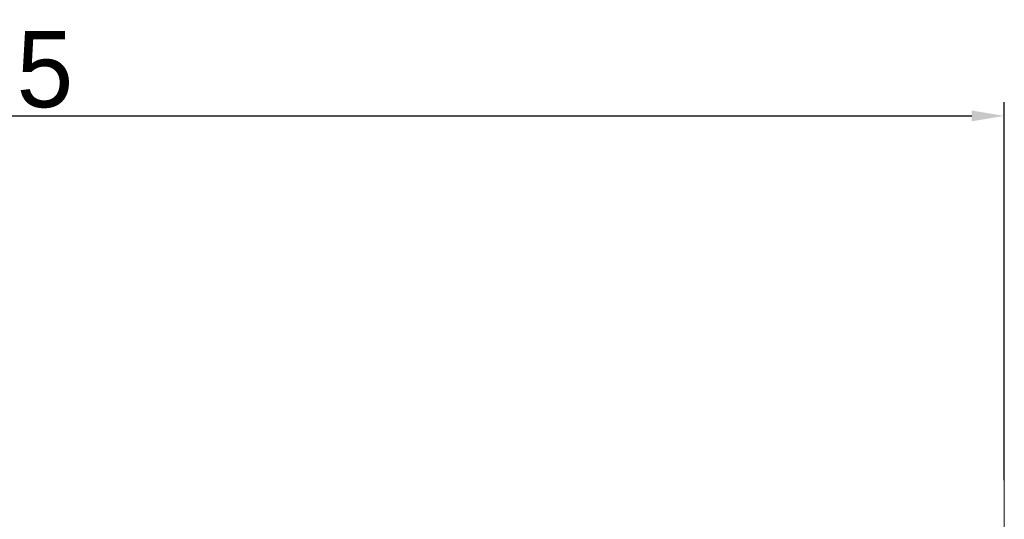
# Model space of a CAD drawing. Header units: millimetres. Extents: x 4086 to 8318, y 123 to 1549.
# Tile 17 of 54: x 6979 to 7070, y 628 to 674. Entities that reach past the tile are written whole.
import ezdxf

# ---------------------------------------------------------------- set-up
doc = ezdxf.new("R2010")
doc.units = ezdxf.units.MM
doc.linetypes.add('CENTER2', pattern=[28.575, 19.05, -3.175, 3.175, -3.175])
doc.layers.add('中心线层', color=7, linetype='CENTER2', lineweight=0)
doc.styles.get("Standard").update_dxf_attribs({"font": 'SourceHanSansCN-Normal.ttf'})
doc.dimstyles.new('直线标注', dxfattribs={"dimtxt": 7, "dimasz": 3, "dimexe": 1.25, "dimexo": 0.625, "dimtad": 1, "dimdec": 1, "dimlfac": 2, "dimdsep": 46, "dimtxsty": 'Standard', "dimcen": 2.5, "dimadec": 0, "dimazin": 0, "dimtm": 1e-09, "dimtfac": 1, "dimtdec": 1, "dimtmove": 0, "dimatfit": 3, "dimfxl": 0, "dimarcsym": 0})

# ---------------------------------------------------------------- blocks, each defined once
blk = doc.blocks.new('*D943')
at = {"color": 0, "lineweight": -2}
for p, q in [((6932.11, 647.476), (6932.11, 666.47)), ((7069.61, 631.744), (7069.61, 666.47)), ((6935.11, 665.22), (7066.61, 665.22))]:
    blk.add_line(p, q, dxfattribs=at)
at = {"color": 0}
for points in [[(6935.11, 665.72), (6935.11, 664.72), (6932.11, 665.22)], [(7066.61, 664.72), (7066.61, 665.72), (7069.61, 665.22)]]:
    blk.add_solid(points, dxfattribs=at)
at = {"layer": 'Defpoints', "color": 0}
for p in [(7069.61, 665.22), (6932.11, 646.851), (7069.61, 631.119)]:
    blk.add_point(p, dxfattribs=at)
at = {"color": 0, "insert": (6976.185, 669.471), "char_height": 7, "attachment_point": 5}
blk.add_mtext('275', dxfattribs=at)

msp = doc.modelspace()

# ---------------------------------------------------------------- linework, layer by layer
at = {"layer": '中心线层'}
msp.add_line((7069.6104, 640.6719), (7069.6104, 567.2784), dxfattribs=at)

# ---------------------------------------------------------------- dimensions: what is measured, and where the dimension line sits
dim = msp.add_linear_dim(base=(7069.6104, 665.2204), p1=(6932.1104, 646.8512), p2=(7069.6104, 631.1187), dimstyle='直线标注')
dim.commit()
dim.dimension.update_dxf_attribs({"geometry": '*D943', "text_midpoint": (6976.1854, 665.2204), "dimtype": 160})

doc.saveas('drawing.dxf')
